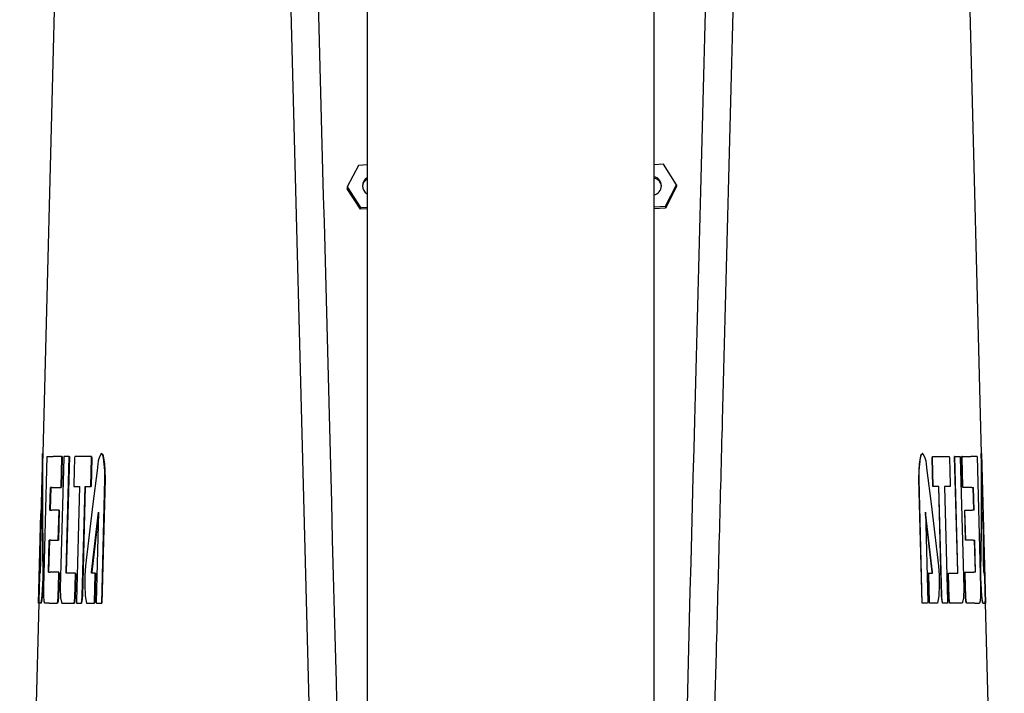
# Model space of a CAD drawing. Header units: millimetres. Extents: x 14 to 2347, y 26 to 1654.
# Tile 57 of 61: x 1832 to 1949, y 808 to 888. Entities that reach past the tile are written whole.
import ezdxf

# ---------------------------------------------------------------- set-up
doc = ezdxf.new("R2010")
doc.units = ezdxf.units.MM
doc.header["$LTSCALE"] = 4
doc.layers.add('可見邊線(ISO)', color=7, linetype='Continuous', lineweight=30)

msp = doc.modelspace()

# ---------------------------------------------------------------- linework, layer by layer
at = {"layer": '可見邊線(ISO)'}
for p, q in [((1873.29964, 1015.87597), (1873.29964, 688.87597)), ((1907.29964, 1015.87597), (1907.29964, 688.87597)), ((1837.4399, 937.09413), (1834.79756, 836.18693)), ((1868.31864, 733.92448), (1862.99845, 937.09409)), ((1943.51419, 937.09414), (1946.15654, 836.18694)), ((1872.24751, 870.364), (1870.9235, 867.80163)), ((1873.29964, 870.41356), (1872.24751, 870.364)), ((1908.45106, 870.49984), (1907.29964, 870.4456)), ((1910.01059, 868.0733), (1908.45106, 870.49984)), ((1908.68659, 865.51093), (1910.01059, 868.0733)), ((1910.01059, 868.0733), (1910.01059, 867.8519)), ((1870.9235, 867.80163), (1870.9235, 867.58023)), ((1870.9235, 867.80163), (1872.48304, 865.3751)), ((1872.48304, 865.1537), (1870.9235, 867.58023)), ((1910.01059, 867.8519), (1908.68659, 865.28953)), ((1872.48304, 865.3751), (1873.29964, 865.41356)), ((1872.48304, 865.3751), (1872.48304, 865.1537)), ((1873.29964, 865.19216), (1872.48304, 865.1537)), ((1907.29964, 865.4456), (1908.68659, 865.51093)), ((1908.68659, 865.28953), (1907.29964, 865.2242)), ((1908.68659, 865.51093), (1908.68659, 865.28953)), ((1834.77755, 836.18693), (1834.31207, 818.41097)), ((1834.77875, 836.19102), (1834.79766, 836.19102)), ((1835.29272, 835.80997), (1834.88555, 820.31597)), ((1835.29272, 835.80997), (1836.02825, 835.80997)), ((1837.07221, 835.80997), (1836.02825, 835.80997)), ((1837.28625, 835.68297), (1836.87703, 820.18897)), ((1836.99501, 832.25397), (1837.08558, 835.68297)), ((1837.10576, 835.68297), (1837.01519, 832.25397)), ((1837.08558, 835.68297), (1837.07221, 835.80997)), ((1837.07221, 835.80997), (1837.09239, 835.80997)), ((1837.08558, 835.68297), (1837.10576, 835.68297)), ((1837.09239, 835.80997), (1837.10576, 835.68297)), ((1837.30633, 835.80997), (1837.28625, 835.68297)), ((1837.94179, 835.80997), (1837.30633, 835.80997)), ((1837.57953, 822.09397), (1837.94179, 835.80997)), ((1837.96197, 835.80997), (1837.59971, 822.09397)), ((1837.94179, 835.80997), (1837.96197, 835.80997)), ((1838.5739, 835.68297), (1838.49004, 832.50797)), ((1838.59398, 835.80997), (1838.5739, 835.68297)), ((1840.58398, 835.80997), (1838.59398, 835.80997)), ((1840.50678, 832.25397), (1840.59734, 835.68297)), ((1840.61752, 835.68297), (1840.52696, 832.25397)), ((1840.59734, 835.68297), (1840.58398, 835.80997)), ((1840.58398, 835.80997), (1840.60415, 835.80997)), ((1840.59734, 835.68297), (1840.61752, 835.68297)), ((1840.60415, 835.80997), (1840.61752, 835.68297)), ((1841.38997, 835.30197), (1841.32974, 834.92097)), ((1841.48356, 835.68455), (1841.38997, 835.30197)), ((1841.7479, 836.19097), (1841.48356, 835.68455)), ((1841.7479, 836.19097), (1841.76808, 836.19097)), ((1841.89505, 836.06397), (1841.7479, 836.19097)), ((1841.76808, 836.19097), (1841.91523, 836.06397)), ((1841.89505, 836.06397), (1841.91523, 836.06397)), ((1842.00205, 835.68297), (1841.89505, 836.06397)), ((1841.91523, 836.06397), (1842.02223, 835.68297)), ((1842.00205, 835.68297), (1842.02223, 835.68297)), ((1842.09898, 834.92097), (1842.00205, 835.68297)), ((1842.02223, 835.68297), (1842.11916, 834.92097)), ((1938.83493, 834.92097), (1938.93187, 835.68297)), ((1938.85511, 834.92097), (1938.95205, 835.68297)), ((1938.93187, 835.68297), (1939.03886, 836.06397)), ((1938.95205, 835.68297), (1938.93187, 835.68297)), ((1938.95205, 835.68297), (1939.05904, 836.06397)), ((1939.03886, 836.06397), (1939.18601, 836.19097)), ((1939.05904, 836.06397), (1939.03886, 836.06397)), ((1939.05904, 836.06397), (1939.20619, 836.19097)), ((1939.20619, 836.19097), (1939.18601, 836.19097)), ((1939.20619, 836.19097), (1939.47053, 835.68455)), ((1939.47053, 835.68455), (1939.56413, 835.30197)), ((1939.56413, 835.30197), (1939.62436, 834.92097)), ((1940.33657, 835.68297), (1940.34994, 835.80997)), ((1940.42714, 832.25397), (1940.33657, 835.68297)), ((1940.35675, 835.68297), (1940.33657, 835.68297)), ((1940.37012, 835.80997), (1940.34994, 835.80997)), ((1940.35675, 835.68297), (1940.37012, 835.80997)), ((1940.44732, 832.25397), (1940.35675, 835.68297)), ((1940.37012, 835.80997), (1942.36012, 835.80997)), ((1942.36012, 835.80997), (1942.3802, 835.68297)), ((1942.3802, 835.68297), (1942.46405, 832.50797)), ((1943.35439, 822.09397), (1942.99212, 835.80997)), ((1943.0123, 835.80997), (1942.99212, 835.80997)), ((1943.0123, 835.80997), (1943.64777, 835.80997)), ((1943.37457, 822.09397), (1943.0123, 835.80997)), ((1943.64777, 835.80997), (1943.66784, 835.68297)), ((1943.66784, 835.68297), (1944.07707, 820.18897)), ((1943.84833, 835.68297), (1943.8617, 835.80997)), ((1943.9389, 832.25397), (1943.84833, 835.68297)), ((1943.86851, 835.68297), (1943.84833, 835.68297)), ((1943.88188, 835.80997), (1943.8617, 835.80997)), ((1943.86851, 835.68297), (1943.88188, 835.80997)), ((1943.95908, 832.25397), (1943.86851, 835.68297)), ((1943.88188, 835.80997), (1944.92584, 835.80997)), ((1945.66138, 835.80997), (1944.92584, 835.80997)), ((1945.66138, 835.80997), (1946.06855, 820.31597)), ((1946.17655, 836.18693), (1946.64203, 818.41097)), ((1841.24272, 834.15897), (1840.75412, 830.22197)), ((1841.32974, 834.92097), (1841.24272, 834.15897)), ((1842.09898, 834.92097), (1842.11916, 834.92097)), ((1842.16247, 834.15897), (1842.09898, 834.92097)), ((1842.11916, 834.92097), (1842.18265, 834.15897)), ((1842.16247, 834.15897), (1842.18265, 834.15897)), ((1842.1858, 833.14297), (1842.16247, 834.15897)), ((1842.18265, 834.15897), (1842.20598, 833.14297)), ((1938.74811, 833.14297), (1938.77145, 834.15897)), ((1938.76829, 833.14297), (1938.79163, 834.15897)), ((1938.77145, 834.15897), (1938.83493, 834.92097)), ((1938.79163, 834.15897), (1938.77145, 834.15897)), ((1938.79163, 834.15897), (1938.85511, 834.92097)), ((1938.85511, 834.92097), (1938.83493, 834.92097)), ((1939.62436, 834.92097), (1939.71137, 834.15897)), ((1939.71137, 834.15897), (1940.19998, 830.22197)), ((1841.7967, 818.41097), (1842.1858, 833.14297)), ((1842.20598, 833.14297), (1841.81688, 818.41097)), ((1842.1858, 833.14297), (1842.20598, 833.14297)), ((1939.13721, 818.41097), (1938.74811, 833.14297)), ((1938.76829, 833.14297), (1938.74811, 833.14297)), ((1939.15739, 818.41097), (1938.76829, 833.14297)), ((1835.6594, 829.45997), (1835.72974, 832.12697)), ((1835.74989, 832.12697), (1835.67955, 829.45997)), ((1835.93264, 832.12697), (1835.72974, 832.12697)), ((1835.93264, 832.12697), (1836.97494, 832.12697)), ((1836.97494, 832.12697), (1836.99501, 832.25397)), ((1836.97494, 832.12697), (1836.99512, 832.12697)), ((1836.99501, 832.25397), (1837.01519, 832.25397)), ((1837.01519, 832.25397), (1836.99512, 832.12697)), ((1838.49004, 832.50797), (1838.50006, 832.25397)), ((1838.50006, 832.25397), (1839.1688, 832.25397)), ((1839.1688, 832.25397), (1838.80987, 818.66435)), ((1839.47901, 819.29997), (1839.82115, 832.25397)), ((1839.84133, 832.25397), (1839.49919, 819.29997)), ((1839.82115, 832.25397), (1840.50678, 832.25397)), ((1840.50678, 832.25397), (1840.52696, 832.25397)), ((1940.44732, 832.25397), (1940.42714, 832.25397)), ((1941.13295, 832.25397), (1940.44732, 832.25397)), ((1941.45491, 819.29997), (1941.11277, 832.25397)), ((1941.47509, 819.29997), (1941.13295, 832.25397)), ((1941.7853, 832.25397), (1942.14423, 818.66435)), ((1942.45404, 832.25397), (1941.7853, 832.25397)), ((1942.46405, 832.50797), (1942.45404, 832.25397)), ((1943.95898, 832.12697), (1943.9389, 832.25397)), ((1943.95908, 832.25397), (1943.9389, 832.25397)), ((1943.97916, 832.12697), (1943.95898, 832.12697)), ((1943.97916, 832.12697), (1943.95908, 832.25397)), ((1945.02146, 832.12697), (1943.97916, 832.12697)), ((1945.02146, 832.12697), (1945.22436, 832.12697)), ((1945.27455, 829.45997), (1945.20421, 832.12697)), ((1945.2947, 829.45997), (1945.22436, 832.12697)), ((1835.6594, 829.45997), (1835.8634, 829.45997)), ((1836.73727, 829.45997), (1835.8634, 829.45997)), ((1836.64335, 825.90397), (1836.73727, 829.45997)), ((1836.75745, 829.45997), (1836.66353, 825.90397)), ((1836.73727, 829.45997), (1836.75745, 829.45997)), ((1840.75412, 830.22197), (1839.87394, 822.85597)), ((1940.19998, 830.22197), (1941.08016, 822.85597)), ((1944.29057, 825.90397), (1944.19665, 829.45997)), ((1944.21683, 829.45997), (1944.19665, 829.45997)), ((1944.21683, 829.45997), (1945.0907, 829.45997)), ((1944.31075, 825.90397), (1944.21683, 829.45997)), ((1945.2947, 829.45997), (1945.0907, 829.45997)), ((1834.31335, 818.41097), (1834.5927, 829.07897)), ((1834.5927, 829.07897), (1834.59374, 829.07897)), ((1840.58961, 822.09397), (1841.42963, 829.20597)), ((1841.42382, 828.98592), (1840.60979, 822.09397)), ((1841.42963, 829.20597), (1841.14787, 818.53797)), ((1939.52446, 829.20597), (1939.80622, 818.53797)), ((1940.36449, 822.09397), (1939.52446, 829.20597)), ((1940.34431, 822.09397), (1939.53027, 828.98592)), ((1946.36139, 829.07897), (1946.36035, 829.07897)), ((1946.64075, 818.41097), (1946.36139, 829.07897)), ((1834.54794, 826.60575), (1834.42647, 821.96697)), ((1946.52762, 821.96697), (1946.40615, 826.60578)), ((1835.46512, 822.09397), (1835.56561, 825.90397)), ((1835.58576, 825.90397), (1835.48527, 822.09397)), ((1835.77108, 825.90397), (1835.56561, 825.90397)), ((1835.77108, 825.90397), (1836.64335, 825.90397)), ((1836.64335, 825.90397), (1836.66353, 825.90397)), ((1944.31075, 825.90397), (1944.29057, 825.90397)), ((1945.18302, 825.90397), (1944.31075, 825.90397)), ((1945.18302, 825.90397), (1945.38849, 825.90397)), ((1945.46883, 822.09397), (1945.36834, 825.90397)), ((1945.48898, 822.09397), (1945.38849, 825.90397)), ((1839.87394, 822.85597), (1839.79358, 821.71297)), ((1941.08016, 822.85597), (1941.16052, 821.71297)), ((1834.41402, 821.71297), (1834.3342, 818.66497)), ((1834.42257, 821.96697), (1834.51019, 821.96697)), ((1834.51352, 822.09397), (1834.51019, 821.96697)), ((1835.46512, 822.09397), (1835.67216, 822.09397)), ((1836.69322, 822.09397), (1835.67216, 822.09397)), ((1836.64952, 819.17297), (1836.71996, 821.83997)), ((1836.74014, 821.83997), (1836.6697, 819.17297)), ((1836.71996, 821.83997), (1836.69322, 822.09397)), ((1836.69322, 822.09397), (1836.7134, 822.09397)), ((1836.7134, 822.09397), (1836.74014, 821.83997)), ((1836.71996, 821.83997), (1836.74014, 821.83997)), ((1837.59289, 821.96697), (1837.57953, 822.09397)), ((1837.57953, 822.09397), (1837.59971, 822.09397)), ((1838.67987, 821.96697), (1837.59289, 821.96697)), ((1837.59971, 822.09397), (1837.61307, 821.96697)), ((1838.61944, 819.04597), (1838.69324, 821.83997)), ((1838.71342, 821.83997), (1838.63962, 819.04597)), ((1838.69324, 821.83997), (1838.67987, 821.96697)), ((1838.67987, 821.96697), (1838.70005, 821.96697)), ((1838.69324, 821.83997), (1838.71342, 821.83997)), ((1838.70005, 821.96697), (1838.71342, 821.83997)), ((1839.78352, 821.33197), (1839.78011, 820.56997)), ((1839.79358, 821.71297), (1839.78352, 821.33197)), ((1840.58625, 821.96697), (1840.58961, 822.09397)), ((1841.02104, 821.96697), (1840.58625, 821.96697)), ((1840.58961, 822.09397), (1840.60979, 822.09397)), ((1840.60979, 822.09397), (1840.60643, 821.96697)), ((1840.94743, 818.5467), (1841.03441, 821.83997)), ((1841.05459, 821.83997), (1840.96761, 818.5467)), ((1841.03441, 821.83997), (1841.02104, 821.96697)), ((1841.02104, 821.96697), (1841.04122, 821.96697)), ((1841.03441, 821.83997), (1841.05459, 821.83997)), ((1841.04122, 821.96697), (1841.05459, 821.83997)), ((1939.8995, 821.83997), (1939.91287, 821.96697)), ((1939.98649, 818.5467), (1939.8995, 821.83997)), ((1939.91968, 821.83997), (1939.8995, 821.83997)), ((1939.93305, 821.96697), (1939.91287, 821.96697)), ((1939.91968, 821.83997), (1939.93305, 821.96697)), ((1940.00667, 818.5467), (1939.91968, 821.83997)), ((1939.93305, 821.96697), (1940.36784, 821.96697)), ((1940.34766, 821.96697), (1940.34431, 822.09397)), ((1940.36449, 822.09397), (1940.34431, 822.09397)), ((1940.36784, 821.96697), (1940.36449, 822.09397)), ((1941.16052, 821.71297), (1941.17058, 821.33197)), ((1941.17058, 821.33197), (1941.17398, 820.56997)), ((1942.24068, 821.83997), (1942.25405, 821.96697)), ((1942.31447, 819.04597), (1942.24068, 821.83997)), ((1942.26086, 821.83997), (1942.24068, 821.83997)), ((1942.27423, 821.96697), (1942.25405, 821.96697)), ((1942.26086, 821.83997), (1942.27423, 821.96697)), ((1942.33465, 819.04597), (1942.26086, 821.83997)), ((1942.27423, 821.96697), (1943.3612, 821.96697)), ((1943.34102, 821.96697), (1943.35439, 822.09397)), ((1943.37457, 822.09397), (1943.35439, 822.09397)), ((1943.3612, 821.96697), (1943.37457, 822.09397)), ((1944.21396, 821.83997), (1944.24069, 822.09397)), ((1944.2844, 819.17297), (1944.21396, 821.83997)), ((1944.23414, 821.83997), (1944.21396, 821.83997)), ((1944.23414, 821.83997), (1944.26087, 822.09397)), ((1944.30458, 819.17297), (1944.23414, 821.83997)), ((1944.26087, 822.09397), (1944.24069, 822.09397)), ((1944.26087, 822.09397), (1945.28193, 822.09397)), ((1945.48898, 822.09397), (1945.28193, 822.09397)), ((1946.44057, 822.09397), (1946.4439, 821.96697)), ((1946.53153, 821.96697), (1946.4439, 821.96697)), ((1946.54007, 821.71297), (1946.61989, 818.66497)), ((1836.87703, 820.18897), (1836.91373, 819.04597)), ((1839.78011, 820.56997), (1839.84737, 819.30187)), ((1941.17398, 820.56997), (1941.10672, 819.30187)), ((1944.07707, 820.18897), (1944.04037, 819.04597)), ((1836.60266, 818.66497), (1836.64952, 819.17297)), ((1836.6697, 819.17297), (1836.62284, 818.66497)), ((1836.64952, 819.17297), (1836.6697, 819.17297)), ((1836.91373, 819.04597), (1837.01737, 818.53797)), ((1838.53578, 818.41097), (1838.61944, 819.04597)), ((1838.63962, 819.04597), (1838.55596, 818.41097)), ((1838.61944, 819.04597), (1838.63962, 819.04597)), ((1839.42879, 818.66497), (1839.47901, 819.29997)), ((1839.49919, 819.29997), (1839.44897, 818.66497)), ((1839.47901, 819.29997), (1839.49919, 819.29997)), ((1839.84737, 819.30187), (1840.01072, 818.43939)), ((1941.10672, 819.30187), (1940.94338, 818.43939)), ((1941.50513, 818.66497), (1941.45491, 819.29997)), ((1941.47509, 819.29997), (1941.45491, 819.29997)), ((1941.52531, 818.66497), (1941.47509, 819.29997)), ((1942.39814, 818.41097), (1942.31447, 819.04597)), ((1942.33465, 819.04597), (1942.31447, 819.04597)), ((1942.41832, 818.41097), (1942.33465, 819.04597)), ((1944.04037, 819.04597), (1943.93673, 818.53797)), ((1944.33126, 818.66497), (1944.2844, 819.17297)), ((1944.30458, 819.17297), (1944.2844, 819.17297)), ((1944.35144, 818.66497), (1944.30458, 819.17297)), ((1834.33208, 818.41097), (1832.06608, 731.87598)), ((1834.31335, 818.41097), (1834.31207, 818.41097)), ((1834.31335, 818.41097), (1834.32944, 818.41097)), ((1834.60195, 818.41097), (1834.32944, 818.41097)), ((1834.60195, 818.41097), (1834.62199, 818.41097)), ((1835.57654, 818.41097), (1835.00869, 818.41097)), ((1835.57654, 818.41097), (1836.51234, 818.41097)), ((1836.51234, 818.41097), (1836.60266, 818.66497)), ((1836.51234, 818.41097), (1836.53252, 818.41097)), ((1836.62284, 818.66497), (1836.53252, 818.41097)), ((1836.60266, 818.66497), (1836.62284, 818.66497)), ((1837.01737, 818.53797), (1837.08091, 818.41097)), ((1837.08091, 818.41097), (1838.53578, 818.41097)), ((1838.53578, 818.41097), (1838.55596, 818.41097)), ((1838.80987, 818.66435), (1838.81998, 818.40786)), ((1838.81998, 818.40786), (1839.37211, 818.40786)), ((1839.37211, 818.40786), (1839.42879, 818.66497)), ((1839.37211, 818.40786), (1839.39229, 818.40786)), ((1839.44897, 818.66497), (1839.39229, 818.40786)), ((1839.42879, 818.66497), (1839.44897, 818.66497)), ((1840.01072, 818.43939), (1840.93046, 818.43939)), ((1840.93046, 818.43939), (1840.94743, 818.5467)), ((1840.93046, 818.43939), (1840.95064, 818.43939)), ((1840.94743, 818.5467), (1840.96761, 818.5467)), ((1840.96761, 818.5467), (1840.95064, 818.43939)), ((1841.14787, 818.53797), (1841.16124, 818.41097)), ((1841.16124, 818.41097), (1841.7967, 818.41097)), ((1841.7967, 818.41097), (1841.81688, 818.41097)), ((1939.15739, 818.41097), (1939.13721, 818.41097)), ((1939.79286, 818.41097), (1939.15739, 818.41097)), ((1939.80622, 818.53797), (1939.79286, 818.41097)), ((1940.00345, 818.43939), (1939.98649, 818.5467)), ((1940.00667, 818.5467), (1939.98649, 818.5467)), ((1940.02363, 818.43939), (1940.00345, 818.43939)), ((1940.02363, 818.43939), (1940.00667, 818.5467)), ((1940.94338, 818.43939), (1940.02363, 818.43939)), ((1941.56181, 818.40786), (1941.50513, 818.66497)), ((1941.52531, 818.66497), (1941.50513, 818.66497)), ((1941.58199, 818.40786), (1941.52531, 818.66497)), ((1941.58199, 818.40786), (1941.56181, 818.40786)), ((1942.13411, 818.40786), (1941.58199, 818.40786)), ((1942.14423, 818.66435), (1942.13411, 818.40786)), ((1942.41832, 818.41097), (1942.39814, 818.41097)), ((1943.87319, 818.41097), (1942.41832, 818.41097)), ((1943.93673, 818.53797), (1943.87319, 818.41097)), ((1944.42158, 818.41097), (1944.33126, 818.66497)), ((1944.35144, 818.66497), (1944.33126, 818.66497)), ((1944.44176, 818.41097), (1944.35144, 818.66497)), ((1944.44176, 818.41097), (1944.42158, 818.41097)), ((1945.37755, 818.41097), (1944.44176, 818.41097)), ((1945.37755, 818.41097), (1945.94541, 818.41097)), ((1946.35215, 818.41097), (1946.3321, 818.41097)), ((1946.35215, 818.41097), (1946.62465, 818.41097)), ((1946.62202, 818.41097), (1948.88802, 731.87598)), ((1946.64075, 818.41097), (1946.62465, 818.41097)), ((1946.64075, 818.41097), (1946.64203, 818.41097))]:
    msp.add_line(p, q, dxfattribs=at)
for centre, major_axis, ratio, start_param, end_param in [((1873.80705, 867.93747), (-1.078, 0), 0.998889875, 5.202470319, 7.363900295), ((1873.80705, 867.79144), (-1.078, 0), 0.998889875, 5.202470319, 6.215326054), ((1907.12705, 867.93747), (1.078, 0), 0.998889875, 4.87318106, 7.693189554), ((1907.12705, 867.79144), (1.078, 0), 0.998889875, 0.067859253, 1.410004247), ((1982.06587, 821.90174), (-0.00005, -217.60775), 0.67806598, 4.678816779, 4.711505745), ((1982.06587, 824.59938), (0.02652, 147.59175), 0.999657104, 1.539759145, 1.540620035), ((1798.88822, 821.90174), (0.00005, -217.60775), 0.67806598, 1.571679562, 1.604368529), ((1798.88822, 824.59938), (-0.02652, 147.59175), 0.999657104, 4.742565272, 4.743426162), ((1982.06587, 801.91394), (0.00005, 296.37158), 0.499313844, 1.503082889, 1.503941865), ((1798.88823, 791.70394), (0.00005, -246.03191), 0.60282135, 1.69198665, 1.693303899), ((1798.88823, 791.70543), (-0.00005, 245.99868), 0.602821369, 4.831815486, 4.833589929), ((1798.88822, 801.91394), (-0.00005, 296.37158), 0.499313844, 4.779243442, 4.780102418), ((1982.06587, 807.43624), (-0.00005, -296.08238), 0.499313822, 4.674455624, 4.675314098), ((1798.88823, 791.70543), (-0.00005, 245.99868), 0.602821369, 4.822163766, 4.823004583), ((1798.88823, 791.70394), (0.00005, -246.03191), 0.60282135, 1.679561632, 1.680562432), ((1798.88822, 807.43624), (0.00005, -296.08238), 0.499313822, 1.60787121, 1.608729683)]:
    msp.add_ellipse(centre, major_axis=major_axis, ratio=ratio, start_param=start_param, end_param=end_param, dxfattribs=at)
for points, knots in [([(1866.24845, 937.09409), (1867.09743, 904.6731), (1867.96237, 871.64206), (1870.06114, 791.4933), (1871.13051, 750.65599), (1871.62228, 731.87598)], [-8.041492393, -8.041492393, -8.041492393, -8.041492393, -4.933333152, -4.933333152, -0.35837574, -0.35837574, -0.35837574, -0.35837574]), ([(1909.33182, 731.87598), (1910.27195, 767.77836), (1911.22561, 804.19694), (1913.00706, 872.22795), (1913.86419, 904.96042), (1914.70564, 937.09409)], [0.200190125, 0.200190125, 0.200190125, 0.200190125, 10.978194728, 10.978194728, 20.624816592, 20.624816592, 20.624816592, 20.624816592]), ([(1917.95564, 937.09409), (1917.11419, 904.96042), (1916.25706, 872.22796), (1915.17544, 830.92233), (1914.93505, 821.74206), (1914.33397, 798.78727), (1913.97293, 785.00071), (1913.28689, 758.80137), (1912.96092, 746.35316), (1912.63546, 733.92448)], [-20.724285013, -20.724285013, -20.724285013, -20.724285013, -11.042037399, -11.042037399, -8.277497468, -8.277497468, -4.136978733, -4.136978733, -0.405263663, -0.405263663, -0.405263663, -0.405263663]), ([(1834.60195, 818.41097), (1834.60424, 818.42441), (1834.60674, 818.43872), (1834.61468, 818.48417), (1834.6164, 818.49412), (1834.62803, 818.55972), (1834.63674, 818.61243), (1834.66384, 818.75155), (1834.66459, 818.72002), (1834.69763, 819.04005), (1834.70929, 819.14288), (1834.72734, 819.28276), (1834.73318, 819.32998), (1834.74816, 819.50301), (1834.75419, 819.61973), (1834.76661, 819.85896), (1834.77267, 819.96499), (1834.79453, 820.3236), (1834.80608, 820.60267), (1834.82607, 820.9602), (1834.83035, 821.03548), (1834.83988, 821.27695), (1834.83984, 821.39817), (1834.84328, 821.76903), (1834.84588, 821.83997), (1834.85063, 822.58208), (1834.82739, 823.43568), (1834.80766, 824.3774), (1834.8058, 824.78841), (1834.78528, 826.07098), (1834.7733, 826.45789), (1834.75286, 827.89784), (1834.74735, 828.53586), (1834.73945, 829.866), (1834.73822, 830.17346), (1834.73618, 831.48534), (1834.74134, 832.36071), (1834.75352, 833.77114), (1834.75454, 833.86072), (1834.75914, 834.18071), (1834.76124, 834.30152), (1834.76391, 834.60043), (1834.76419, 834.71754), (1834.76636, 834.98757), (1834.76738, 835.06327), (1834.76875, 835.2152), (1834.76818, 835.22569), (1834.76776, 835.32719), (1834.77066, 835.50675), (1834.77299, 835.65491), (1834.77322, 835.6702), (1834.7736, 835.70915), (1834.77318, 835.70883), (1834.77321, 835.76577), (1834.77329, 835.7853), (1834.77346, 835.84409), (1834.77361, 835.87588), (1834.77409, 835.93861), (1834.77438, 835.96843), (1834.77552, 836.05996), (1834.77656, 836.14479), (1834.77713, 836.17006), (1834.77722, 836.17405), (1834.77738, 836.18041), (1834.77743, 836.18231), (1834.77757, 836.18787), (1834.77759, 836.18843), (1834.77767, 836.19137), (1834.77768, 836.19174), (1834.77769, 836.19208), (1834.77768, 836.19149), (1834.77767, 836.18992), (1834.77771, 836.18986), (1834.77776, 836.19007)], [-0.769765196, -0.769765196, -0.769765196, -0.769765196, -0.7692319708, -0.7692319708, -0.7687113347, -0.7687113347, -0.7672451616, -0.7672451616, -0.7642188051, -0.7642188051, -0.7626562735, -0.7626562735, -0.7618789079, -0.7618789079, -0.7606998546, -0.7606998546, -0.7597260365, -0.7597260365, -0.7573410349, -0.7573410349, -0.756467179, -0.756467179, -0.7547946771, -0.7547946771, -0.752616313, -0.752616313, -0.7444023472, -0.7444023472, -0.7323146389, -0.7323146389, -0.7188447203, -0.7188447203, -0.7089539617, -0.7089539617, -0.7021090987, -0.7021090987, -0.6847264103, -0.6847264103, -0.6762605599, -0.6762605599, -0.6691820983, -0.6691820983, -0.6627086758, -0.6627086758, -0.6571370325, -0.6571370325, -0.6490134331, -0.6490134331, -0.6335018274, -0.6335018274, -0.6312308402, -0.6312308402, -0.6264945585, -0.6264945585, -0.6245424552, -0.6245424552, -0.6220638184, -0.6220638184, -0.6198135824, -0.6198135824, -0.6153428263, -0.6153428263, -0.6144989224, -0.6144989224, -0.6139777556, -0.6139777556, -0.6135636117, -0.6135636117, -0.6129039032, -0.6129039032, -0.6117694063, -0.6117694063, -0.6093957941, -0.6093957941, -0.6093957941, -0.6093957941]), ([(1834.79757, 836.18735), (1834.79736, 836.1796), (1834.79695, 836.16212), (1834.79645, 836.13758), (1834.79615, 836.12087), (1834.79484, 836.03458), (1834.79417, 835.97733), (1834.79353, 835.8562), (1834.79321, 835.75868), (1834.7932, 835.72355), (1834.79337, 835.71685), (1834.79347, 835.69918), (1834.79345, 835.69085), (1834.79305, 835.65632), (1834.79262, 835.63463), (1834.79108, 835.52522), (1834.79045, 835.4796), (1834.78941, 835.40905), (1834.78912, 835.38898), (1834.78851, 835.34385), (1834.78824, 835.32036), (1834.78798, 835.28005), (1834.788, 835.26686), (1834.7882, 835.23093), (1834.78854, 835.21305), (1834.788, 835.12278), (1834.78741, 835.07171), (1834.78554, 834.89442), (1834.7848, 834.79023), (1834.78353, 834.57074), (1834.78298, 834.46816), (1834.77983, 834.21068), (1834.7779, 834.10253), (1834.77393, 833.80163), (1834.77211, 833.68657), (1834.76294, 832.46237), (1834.76042, 832.04068), (1834.75836, 831.45682), (1834.75793, 831.29226), (1834.75748, 830.99433), (1834.7574, 830.85769), (1834.75755, 830.5858), (1834.75776, 830.46152), (1834.75882, 830.074), (1834.76006, 829.75895), (1834.76796, 828.45192), (1834.77331, 827.83147), (1834.79585, 826.33573), (1834.80839, 825.95276), (1834.82767, 824.60474), (1834.82913, 824.29874), (1834.84289, 823.65645), (1834.84617, 823.52223), (1834.85507, 823.10654), (1834.8598, 822.8551), (1834.86461, 822.5128), (1834.86594, 822.39996), (1834.86692, 822.25506), (1834.8671, 822.21996), (1834.86727, 822.16185), (1834.86731, 822.13876), (1834.86731, 822.09265), (1834.86727, 822.06955), (1834.86711, 822.02375), (1834.86699, 822.00111), (1834.86628, 821.90501), (1834.86536, 821.84575), (1834.86326, 821.71358), (1834.86234, 821.65781), (1834.86042, 821.4561), (1834.86014, 821.36483), (1834.85652, 821.18911), (1834.8541, 821.12159), (1834.84688, 820.96919), (1834.84209, 820.8899), (1834.8259, 820.59271), (1834.82099, 820.48115), (1834.80133, 820.08525), (1834.79789, 820.06145), (1834.77754, 819.69163), (1834.77077, 819.52716), (1834.75242, 819.3232), (1834.7469, 819.27882), (1834.72875, 819.1383), (1834.71679, 819.0305), (1834.68429, 818.7181), (1834.68211, 818.74584), (1834.65952, 818.62549), (1834.65668, 818.60904), (1834.6343, 818.47998), (1834.62878, 818.45075), (1834.62199, 818.41097)], [2.318995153, 2.318995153, 2.318995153, 2.318995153, 2.69605835, 2.69605835, 2.982722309, 2.982722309, 4.505570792, 4.505570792, 4.606796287, 4.606796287, 4.827800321, 4.827800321, 4.988129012, 4.988129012, 5.221872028, 5.221872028, 5.386895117, 5.386895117, 5.463510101, 5.463510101, 5.570449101, 5.570449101, 5.671332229, 5.671332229, 5.888161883, 5.888161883, 6.060454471, 6.060454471, 6.351933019, 6.351933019, 6.676810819, 6.676810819, 6.965746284, 6.965746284, 7.311840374, 7.311840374, 7.477766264, 7.477766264, 7.540990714, 7.540990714, 7.594909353, 7.594909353, 7.647776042, 7.647776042, 7.748520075, 7.748520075, 7.924538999, 7.924538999, 8.150197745, 8.150197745, 8.290541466, 8.290541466, 8.326493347, 8.326493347, 8.373604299, 8.373604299, 8.394606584, 8.394606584, 8.401194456, 8.401194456, 8.405475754, 8.405475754, 8.409709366, 8.409709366, 8.413816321, 8.413816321, 8.426972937, 8.426972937, 8.44196646, 8.44196646, 8.460362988, 8.460362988, 8.475019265, 8.475019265, 8.491878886, 8.491878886, 8.518556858, 8.518556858, 8.569214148, 8.569214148, 8.621747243, 8.621747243, 8.644832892, 8.644832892, 8.695006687, 8.695006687, 8.785188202, 8.785188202, 8.80245188, 8.80245188, 8.881435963, 8.881435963, 8.881435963, 8.881435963]), ([(1946.3321, 818.41097), (1946.32907, 818.42876), (1946.31761, 818.4942), (1946.31103, 818.53167), (1946.30921, 818.54124), (1946.27418, 818.74195), (1946.26715, 818.74084), (1946.2348, 819.05644), (1946.22479, 819.14298), (1946.20951, 819.26079), (1946.20492, 819.29647), (1946.19319, 819.4107), (1946.1877, 819.48624), (1946.17544, 819.69636), (1946.17217, 819.78651), (1946.14751, 820.19356), (1946.13736, 820.40167), (1946.10972, 820.95211), (1946.10054, 821.05754), (1946.09388, 821.36257), (1946.0937, 821.46013), (1946.09168, 821.66177), (1946.09022, 821.75204), (1946.0882, 821.87993), (1946.08755, 821.92759), (1946.08694, 822.03196), (1946.08685, 822.05831), (1946.08678, 822.10685), (1946.08678, 822.12911), (1946.08686, 822.17874), (1946.08695, 822.20617), (1946.08736, 822.29022), (1946.08781, 822.34718), (1946.08976, 822.5454), (1946.09199, 822.69536), (1946.10201, 823.29333), (1946.11135, 823.65358), (1946.12513, 824.33533), (1946.12788, 824.73641), (1946.14362, 825.77), (1946.15339, 826.21147), (1946.17688, 827.41906), (1946.18328, 828.22979), (1946.18793, 828.76199), (1946.19088, 829.1229), (1946.1955, 830.13928), (1946.19622, 830.35388), (1946.19669, 830.75471), (1946.19669, 830.89362), (1946.19638, 831.18218), (1946.19606, 831.33207), (1946.19469, 831.78916), (1946.19314, 832.1097), (1946.1882, 832.90301), (1946.18487, 833.3783), (1946.17465, 834.26144), (1946.17185, 834.34622), (1946.16949, 834.75788), (1946.16911, 834.83401), (1946.1669, 835.05491), (1946.16604, 835.12245), (1946.16566, 835.20396), (1946.16577, 835.22038), (1946.16594, 835.24167), (1946.16595, 835.24449), (1946.16607, 835.2605), (1946.16613, 835.27278), (1946.16595, 835.30988), (1946.16575, 835.32969), (1946.16509, 835.38262), (1946.16464, 835.4119), (1946.16309, 835.51733), (1946.16229, 835.57871), (1946.16096, 835.66385), (1946.16075, 835.67887), (1946.16062, 835.7014), (1946.16067, 835.70766), (1946.16135, 835.78148), (1946.1606, 835.87745), (1946.1595, 835.99034), (1946.15761, 836.13507), (1946.15669, 836.17869)], [0, 0, 0, 0, 0.013426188, 0.013426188, 0.084618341, 0.084618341, 0.540631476, 0.540631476, 0.733050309, 0.733050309, 0.826628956, 0.826628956, 0.971903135, 0.971903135, 1.160889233, 1.160889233, 1.336866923, 1.336866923, 1.631372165, 1.631372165, 1.788242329, 1.788242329, 1.890523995, 1.890523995, 2.106752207, 2.106752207, 2.180704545, 2.180704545, 2.243902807, 2.243902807, 2.322758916, 2.322758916, 2.488018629, 2.488018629, 2.913832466, 2.913832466, 4.379049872, 4.379049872, 7.7423557, 7.7423557, 10.804834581, 10.804834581, 18.113467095, 18.113467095, 43.095671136, 43.095671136, 52.224458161, 52.224458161, 57.257777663, 57.257777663, 62.498354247, 62.498354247, 73.496490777, 73.496490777, 91.146955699, 91.146955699, 104.911556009, 104.911556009, 109.246837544, 109.246837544, 112.498274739, 112.498274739, 114.484918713, 114.484918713, 114.795326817, 114.795326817, 116.246370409, 116.246370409, 117.547792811, 117.547792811, 119.320368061, 119.320368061, 122.402704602, 122.402704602, 123.301554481, 123.301554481, 124.042746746, 124.042746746, 131.023004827, 131.023004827, 133.785253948, 133.785253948, 133.785253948, 133.785253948]), ([(1946.35215, 818.41097), (1946.34986, 818.42441), (1946.34735, 818.43872), (1946.33942, 818.48417), (1946.33769, 818.49412), (1946.32607, 818.55972), (1946.31736, 818.61243), (1946.29025, 818.75155), (1946.2895, 818.72002), (1946.25646, 819.04005), (1946.2448, 819.14288), (1946.22676, 819.28276), (1946.22092, 819.32998), (1946.20594, 819.50301), (1946.19991, 819.61973), (1946.18749, 819.85896), (1946.18142, 819.96499), (1946.15956, 820.3236), (1946.14802, 820.60267), (1946.12803, 820.9602), (1946.12375, 821.03548), (1946.11422, 821.27695), (1946.11426, 821.39817), (1946.11082, 821.76903), (1946.10822, 821.83997), (1946.10347, 822.58208), (1946.1267, 823.43568), (1946.14644, 824.3774), (1946.1483, 824.78841), (1946.16882, 826.07098), (1946.1808, 826.45789), (1946.20124, 827.89784), (1946.20675, 828.53586), (1946.21465, 829.866), (1946.21588, 830.17346), (1946.21792, 831.48534), (1946.21276, 832.36071), (1946.20057, 833.77114), (1946.19956, 833.86072), (1946.19496, 834.18071), (1946.19286, 834.30152), (1946.19019, 834.60043), (1946.18991, 834.71754), (1946.18774, 834.98757), (1946.18671, 835.06327), (1946.18535, 835.2152), (1946.18592, 835.22569), (1946.18634, 835.32719), (1946.18343, 835.50675), (1946.18111, 835.65491), (1946.18087, 835.6702), (1946.1805, 835.70915), (1946.18092, 835.70883), (1946.18089, 835.76577), (1946.18081, 835.7853), (1946.18063, 835.84409), (1946.18049, 835.87588), (1946.18, 835.93861), (1946.17971, 835.96843), (1946.17858, 836.05996), (1946.17754, 836.14479), (1946.17697, 836.17006), (1946.17687, 836.17405), (1946.17672, 836.18041), (1946.17667, 836.18231), (1946.17652, 836.18787), (1946.17651, 836.18843), (1946.17643, 836.19137), (1946.17642, 836.19174), (1946.17641, 836.19208), (1946.17642, 836.19149), (1946.17643, 836.18881), (1946.17626, 836.19085), (1946.17607, 836.19016), (1946.17577, 836.19102), (1946.17534, 836.19102)], [-0.769765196, -0.769765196, -0.769765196, -0.769765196, -0.7692319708, -0.7692319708, -0.7687113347, -0.7687113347, -0.7672451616, -0.7672451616, -0.7642188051, -0.7642188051, -0.7626562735, -0.7626562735, -0.7618789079, -0.7618789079, -0.7606998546, -0.7606998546, -0.7597260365, -0.7597260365, -0.7573410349, -0.7573410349, -0.756467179, -0.756467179, -0.7547946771, -0.7547946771, -0.752616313, -0.752616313, -0.7444023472, -0.7444023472, -0.7323146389, -0.7323146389, -0.7188447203, -0.7188447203, -0.7089539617, -0.7089539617, -0.7021090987, -0.7021090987, -0.6847264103, -0.6847264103, -0.6762605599, -0.6762605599, -0.6691820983, -0.6691820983, -0.6627086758, -0.6627086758, -0.6571370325, -0.6571370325, -0.6490134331, -0.6490134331, -0.6335018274, -0.6335018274, -0.6312308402, -0.6312308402, -0.6264945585, -0.6264945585, -0.6245424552, -0.6245424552, -0.6220638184, -0.6220638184, -0.6198135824, -0.6198135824, -0.6153428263, -0.6153428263, -0.6144989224, -0.6144989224, -0.6139777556, -0.6139777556, -0.6135636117, -0.6135636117, -0.6129039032, -0.6129039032, -0.6117694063, -0.6117694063, -0.6069126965, -0.6069126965, -0.5866266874, -0.5866266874, -0.5866266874, -0.5866266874]), ([(1834.88555, 820.31597), (1834.88631, 820.16415), (1834.88513, 820.06992), (1834.88882, 819.73495), (1834.89385, 819.52748), (1834.89673, 819.31993), (1834.89674, 819.292), (1834.90046, 819.13052), (1834.91513, 818.99497), (1834.92606, 818.86066), (1834.92774, 818.83642), (1834.93355, 818.75258), (1834.93693, 818.70353), (1834.95169, 818.61084), (1834.96082, 818.58358), (1834.97516, 818.53916), (1834.97824, 818.52922), (1834.99025, 818.48055), (1834.99748, 818.45213), (1835.00672, 818.41896), (1835.00804, 818.4142), (1835.00858, 818.41167), (1835.00864, 818.41138), (1835.00868, 818.4111), (1835.00868, 818.41103), (1835.00869, 818.41097)], [-0.02478388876, -0.02478388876, -0.02478388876, -0.02478388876, -0.02205037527, -0.02205037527, -0.01907159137, -0.01907159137, -0.01784901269, -0.01784901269, -0.01268422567, -0.01268422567, -0.01121127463, -0.01121127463, -0.00827869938, -0.00827869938, -0.00524155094, -0.00524155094, -0.00343291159, -0.00343291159, -0.00079236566, -0.00079236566, -0.00013518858, -0.00013518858, -0.00002687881, -0.00002687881, 0, 0, 0, 0]), ([(1946.06855, 820.31597), (1946.06779, 820.16415), (1946.06897, 820.06992), (1946.06527, 819.73495), (1946.06025, 819.52748), (1946.05737, 819.31993), (1946.05736, 819.292), (1946.05363, 819.13052), (1946.03897, 818.99497), (1946.02804, 818.86066), (1946.02636, 818.83642), (1946.02055, 818.75258), (1946.01716, 818.70353), (1946.00241, 818.61084), (1945.99328, 818.58358), (1945.97894, 818.53916), (1945.97585, 818.52922), (1945.96384, 818.48055), (1945.95662, 818.45213), (1945.94737, 818.41896), (1945.94606, 818.4142), (1945.94551, 818.41167), (1945.94546, 818.41138), (1945.94542, 818.4111), (1945.94541, 818.41103), (1945.94541, 818.41097)], [-0.02478388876, -0.02478388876, -0.02478388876, -0.02478388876, -0.02205037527, -0.02205037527, -0.01907159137, -0.01907159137, -0.01784901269, -0.01784901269, -0.01268422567, -0.01268422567, -0.01121127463, -0.01121127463, -0.00827869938, -0.00827869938, -0.00524155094, -0.00524155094, -0.00343291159, -0.00343291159, -0.00079236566, -0.00079236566, -0.00013518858, -0.00013518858, -0.00002687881, -0.00002687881, 0, 0, 0, 0])]:
    msp.add_open_spline(points, degree=3, knots=knots, dxfattribs=at)
msp.add_open_spline([(1834.77801, 836.19053), (1834.77818, 836.19052), (1834.77843, 836.19102), (1834.77875, 836.19102)], degree=3, dxfattribs=at)

doc.saveas('drawing.dxf')
